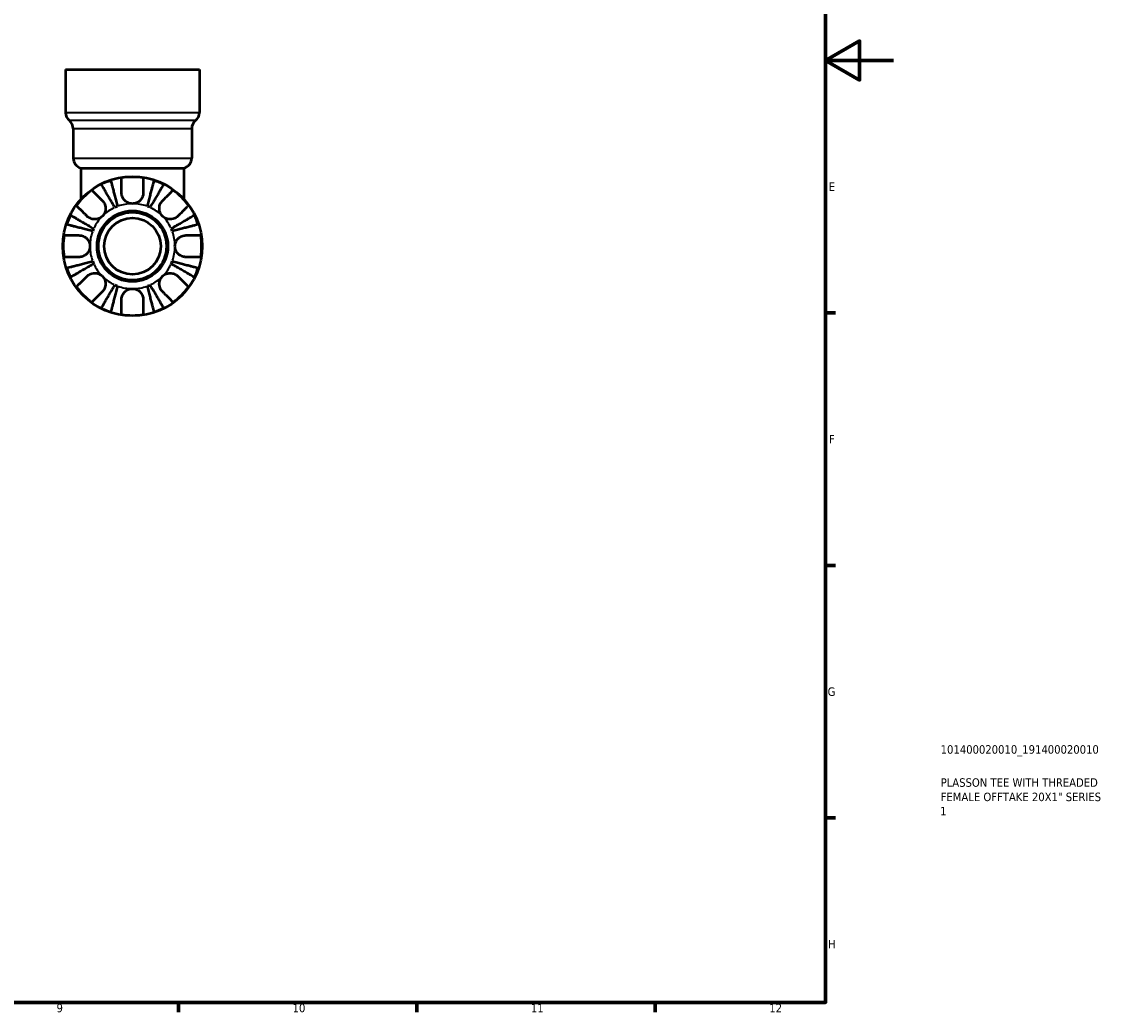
# Model space of a CAD drawing. Header units: millimetres. Extents: x 0 to 905, y 0 to 693.
# Tile 8 of 11: x 585 to 905, y 17 to 308. Entities that reach past the tile are written whole.
import ezdxf

# ---------------------------------------------------------------- set-up
doc = ezdxf.new("R2010")
doc.units = ezdxf.units.MM
for name, color, linetype, lineweight in [('Border (ISO)', 7, 'Continuous', 70), ('Title (ISO)', 7, 'Continuous', 50), ('Visible (ISO)', 7, 'Continuous', 50), ('Visible Narrow (ISO)', 7, 'Continuous', 35)]:
    doc.layers.add(name, color=color, linetype=linetype, lineweight=lineweight)
doc.styles.add('Note Text (ISO)', font='tahoma.ttf')

# ---------------------------------------------------------------- blocks, each defined once
blk = doc.blocks.new('Borders Default Border')
at = {"layer": 'Border (ISO)'}
for p, q in [((821, 222.75), (823.9, 222.75)), ((821, 148.5), (823.9, 148.5)), ((821, 74.25), (823.9, 74.25)), ((630.75, 20), (630.75, 17.1)), ((700.83, 20), (700.83, 17.1)), ((770.92, 20), (770.92, 17.1))]:
    blk.add_line(p, q, dxfattribs=at)
at = {"layer": 'Border (ISO)', "flags": 128}
for points in [[(20, 20), (20, 574), (821, 574), (821, 20), (20, 20)], [(841, 297), (821, 297), (831, 302.77), (831, 291.23), (821, 297)]]:
    blk.add_lwpolyline(points, dxfattribs=at)
at = {"layer": 'Border (ISO)', "color": 232, "true_color": 0xca0064, "char_height": 2.5, "attachment_point": 7, "style": 'Note Text (ISO)'}
for s, insert in [('E', (821.94, 258.63)), ('F', (822, 184.38)), ('G', (821.61, 110.08)), ('H', (821.74, 35.88)), ('9', (594.88, 17.05)), ('10', (664.29, 17.05)), ('11', (734.37, 17.1)), ('12', (804.46, 17.1))]:
    blk.add_mtext(s, dxfattribs=dict(at, insert=insert))
blk = doc.blocks.new('Title Blocks ISO')
at = {"layer": 'Title (ISO)', "color": 232, "true_color": 0xca0064, "style": 'Note Text (ISO)'}
for tag, p in [('PART_NUMBER_001', (33.84, 73.13)), ('DESCRIPTION_001', (33.84, 63.4)), ('DESCRIPTION_002', (33.84, 59.18)), ('DESCRIPTION_003', (33.71, 55))]:
    blk.add_attdef(tag, p, '', height=2.5, dxfattribs=at)

msp = doc.modelspace()

# ---------------------------------------------------------------- linework, layer by layer
at = {"layer": 'Visible (ISO)'}
for p, q in [((597.512, 294.377), (636.89, 294.377)), ((597.512, 294.377), (597.512, 281.669)), ((636.89, 294.377), (636.89, 281.669)), ((599.783, 276.94), (599.783, 268.3)), ((634.618, 276.94), (634.618, 268.3)), ((602.055, 265.367), (632.346, 265.367)), ((602.055, 265.367), (602.055, 256.193)), ((632.346, 265.367), (632.346, 256.193))]:
    msp.add_line(p, q, dxfattribs=at)
for radius in [20.5, 10.41, 10, 8.333]:
    msp.add_circle((617.201, 242.377), radius, dxfattribs=at)
for centre, radius, start, end in [((600.541, 281.669), 3.029, 180, 231.31781), ((633.861, 281.669), 3.029, 308.68219, 0), ((596.754, 276.94), 3.029, 0, 51.31781), ((637.647, 276.94), 3.029, 128.68219, 180), ((602.812, 268.3), 3.029, 180, 255.52249), ((631.589, 268.3), 3.029, 284.47751, 0), ((617.201, 242.377), 20.338, 80.94758, 99.05242), ((617.201, 242.377), 20.338, 108.28521, 116.71479), ((617.201, 242.377), 20.338, 63.28521, 71.71479), ((617.201, 242.377), 20.338, 125.94758, 144.05242), ((617.201, 242.377), 20.338, 35.94758, 54.05242), ((617.201, 242.377), 12.5, 110.66622, 114.33378), ((617.201, 242.377), 12.5, 65.66622, 69.33378), ((617.201, 242.377), 20.338, 153.28521, 161.71479), ((617.201, 242.377), 20.338, 18.28521, 26.71479), ((617.201, 242.377), 12.5, 155.66622, 159.33378), ((617.201, 242.377), 12.5, 20.66622, 24.33378), ((617.201, 242.377), 20.338, 170.94758, 189.05242), ((617.201, 242.377), 20.338, 350.94758, 9.05242), ((617.201, 242.377), 12.5, 200.66622, 204.33378), ((617.201, 242.377), 12.5, 335.66622, 339.33378), ((617.201, 242.377), 20.338, 198.28521, 206.71479), ((617.201, 242.377), 20.338, 333.28521, 341.71479), ((617.201, 242.377), 20.338, 215.94758, 234.05242), ((617.201, 242.377), 12.5, 245.66622, 249.33378), ((617.201, 242.377), 12.5, 290.66622, 294.33378), ((617.201, 242.377), 20.338, 305.94758, 324.05242), ((617.201, 242.377), 20.338, 243.28521, 251.71479), ((617.201, 242.377), 20.338, 288.28521, 296.71479), ((617.201, 242.377), 20.338, 260.94758, 279.05242)]:
    msp.add_arc(centre, radius, start, end, dxfattribs=at)
for points, knots in [([(614.001, 258.077), (614.001, 258.402), (614.001, 258.729), (614.001, 259.496), (614.001, 259.918), (614.001, 260.624), (614.001, 260.972), (614.001, 261.574), (614.001, 261.827), (614.001, 262.2), (614.001, 262.358), (614.001, 262.463)], [4.03217579, 4.03217579, 4.03217579, 4.03217579, 4.13513094, 4.13513094, 4.28512034, 4.28512034, 4.43331426, 4.43331426, 4.58150818, 4.58150818, 4.72425651, 4.72425651, 4.72425651, 4.72425651]), ([(620.401, 262.463), (620.401, 262.358), (620.401, 262.2), (620.401, 261.827), (620.401, 261.574), (620.401, 260.972), (620.401, 260.624), (620.401, 259.918), (620.401, 259.496), (620.401, 258.729), (620.401, 258.402), (620.401, 258.077)], [0.1517835, 0.1517835, 0.1517835, 0.1517835, 0.29453183, 0.29453183, 0.44272575, 0.44272575, 0.59091966, 0.59091966, 0.74090906, 0.74090906, 0.84386421, 0.84386421, 0.84386421, 0.84386421]), ([(612.05, 253.767), (611.798, 254.195), (611.523, 254.662), (610.983, 255.578), (610.719, 256.026), (610.254, 256.815), (610.01, 257.23), (609.555, 258.003), (609.343, 258.362), (608.988, 258.965), (608.812, 259.264), (608.508, 259.78), (608.38, 259.997), (608.191, 260.318), (608.111, 260.454), (608.058, 260.545)], [3.5727317, 3.5727317, 3.5727317, 3.5727317, 3.721745, 3.721745, 3.8707582, 3.8707582, 4.019183, 4.019183, 4.1676079, 4.1676079, 4.3157226, 4.3157226, 4.4638373, 4.4638373, 4.6079695, 4.6079695, 4.6079695, 4.6079695]), ([(610.82, 261.689), (610.846, 261.587), (610.885, 261.434), (610.979, 261.073), (611.042, 260.829), (611.192, 260.25), (611.279, 259.914), (611.454, 259.237), (611.558, 258.833), (611.783, 257.964), (611.903, 257.499), (612.133, 256.611), (612.263, 256.108), (612.529, 255.079), (612.665, 254.554), (612.789, 254.073)], [0.1517731, 0.1517731, 0.1517731, 0.1517731, 0.2959053, 0.2959053, 0.44402, 0.44402, 0.5921347, 0.5921347, 0.7405595, 0.7405595, 0.8889844, 0.8889844, 1.0379976, 1.0379976, 1.1870108, 1.1870108, 1.1870108, 1.1870108]), ([(621.612, 254.073), (621.737, 254.554), (621.872, 255.079), (622.138, 256.108), (622.269, 256.611), (622.498, 257.499), (622.618, 257.964), (622.843, 258.833), (622.948, 259.237), (623.123, 259.914), (623.21, 260.25), (623.36, 260.829), (623.423, 261.073), (623.516, 261.434), (623.556, 261.587), (623.582, 261.689)], [3.5727317, 3.5727317, 3.5727317, 3.5727317, 3.721745, 3.721745, 3.8707582, 3.8707582, 4.019183, 4.019183, 4.1676079, 4.1676079, 4.3157226, 4.3157226, 4.4638373, 4.4638373, 4.6079695, 4.6079695, 4.6079695, 4.6079695]), ([(626.344, 260.545), (626.291, 260.454), (626.21, 260.318), (626.021, 259.997), (625.893, 259.78), (625.589, 259.264), (625.413, 258.965), (625.058, 258.362), (624.847, 258.003), (624.391, 257.23), (624.147, 256.815), (623.682, 256.026), (623.418, 255.578), (622.879, 254.662), (622.603, 254.195), (622.351, 253.767)], [0.1517731, 0.1517731, 0.1517731, 0.1517731, 0.2959053, 0.2959053, 0.44402, 0.44402, 0.5921347, 0.5921347, 0.7405595, 0.7405595, 0.8889844, 0.8889844, 1.0379976, 1.0379976, 1.1870108, 1.1870108, 1.1870108, 1.1870108]), ([(605.261, 258.842), (605.335, 258.768), (605.447, 258.657), (605.711, 258.393), (605.889, 258.214), (606.315, 257.789), (606.561, 257.542), (607.06, 257.043), (607.359, 256.745), (607.901, 256.202), (608.133, 255.971), (608.362, 255.742)], [0.1517835, 0.1517835, 0.1517835, 0.1517835, 0.29453183, 0.29453183, 0.44272575, 0.44272575, 0.59091966, 0.59091966, 0.74090906, 0.74090906, 0.84386421, 0.84386421, 0.84386421, 0.84386421]), ([(617.201, 254.877), (616.969, 254.877), (616.737, 254.903), (616.264, 255.007), (616.023, 255.091), (615.426, 255.383), (615.096, 255.633), (614.638, 256.141), (614.483, 256.366), (614.279, 256.761), (614.212, 256.922), (614.109, 257.238), (614.071, 257.392), (614.015, 257.725), (614.001, 257.902), (614.001, 258.077)], [0, 0, 0, 0, 0.06960453, 0.06960453, 0.14559569, 0.14559569, 0.26884906, 0.26884906, 0.35168426, 0.35168426, 0.40551291, 0.40551291, 0.45571277, 0.45571277, 0.51333093, 0.51333093, 0.51333093, 0.51333093]), ([(620.401, 258.077), (620.401, 258.044), (620.4, 258.011), (620.393, 257.796), (620.372, 257.613), (620.303, 257.278), (620.26, 257.126), (620.142, 256.803), (620.063, 256.634), (619.814, 256.206), (619.622, 255.962), (619.114, 255.484), (618.787, 255.272), (618.041, 254.961), (617.623, 254.877), (617.201, 254.877)], [-0.51941856, -0.51941856, -0.51941856, -0.51941856, -0.50814121, -0.50814121, -0.44746114, -0.44746114, -0.39689748, -0.39689748, -0.33842903, -0.33842903, -0.24344262, -0.24344262, -0.12683785, -0.12683785, 0, 0, 0, 0]), ([(626.04, 255.742), (626.269, 255.971), (626.5, 256.202), (627.042, 256.745), (627.341, 257.043), (627.84, 257.542), (628.087, 257.789), (628.512, 258.214), (628.691, 258.393), (628.955, 258.657), (629.066, 258.768), (629.14, 258.842)], [4.03217579, 4.03217579, 4.03217579, 4.03217579, 4.13513094, 4.13513094, 4.28512034, 4.28512034, 4.43331426, 4.43331426, 4.58150818, 4.58150818, 4.72425651, 4.72425651, 4.72425651, 4.72425651]), ([(603.836, 251.216), (603.607, 251.446), (603.376, 251.677), (602.834, 252.219), (602.535, 252.518), (602.036, 253.017), (601.789, 253.263), (601.364, 253.689), (601.185, 253.868), (600.921, 254.131), (600.81, 254.243), (600.736, 254.317)], [4.03217579, 4.03217579, 4.03217579, 4.03217579, 4.13513094, 4.13513094, 4.28512034, 4.28512034, 4.43331426, 4.43331426, 4.58150818, 4.58150818, 4.72425651, 4.72425651, 4.72425651, 4.72425651]), ([(608.362, 255.742), (608.461, 255.642), (608.555, 255.535), (608.767, 255.257), (608.878, 255.08), (609.062, 254.705), (609.136, 254.508), (609.266, 254.024), (609.303, 253.733), (609.294, 253.035), (609.212, 252.635), (608.897, 251.87), (608.661, 251.515), (608.362, 251.216)], [-0.51605321, -0.51605321, -0.51605321, -0.51605321, -0.46927389, -0.46927389, -0.40272959, -0.40272959, -0.33754407, -0.33754407, -0.24860938, -0.24860938, -0.12674173, -0.12674173, 0, 0, 0, 0]), ([(626.04, 251.216), (625.892, 251.364), (625.759, 251.525), (625.519, 251.884), (625.415, 252.082), (625.205, 252.606), (625.129, 252.941), (625.089, 253.597), (625.116, 253.91), (625.237, 254.424), (625.308, 254.627), (625.484, 255.009), (625.588, 255.186), (625.808, 255.491), (625.92, 255.622), (626.04, 255.742)], [0, 0, 0, 0, 0.0626039, 0.0626039, 0.12946018, 0.12946018, 0.23227607, 0.23227607, 0.32766079, 0.32766079, 0.39439512, 0.39439512, 0.45981717, 0.45981717, 0.51643089, 0.51643089, 0.51643089, 0.51643089]), ([(633.666, 254.317), (633.591, 254.243), (633.48, 254.131), (633.216, 253.868), (633.038, 253.689), (632.612, 253.263), (632.366, 253.017), (631.867, 252.518), (631.568, 252.219), (631.026, 251.677), (630.794, 251.446), (630.565, 251.216)], [0.1517835, 0.1517835, 0.1517835, 0.1517835, 0.29453183, 0.29453183, 0.44272575, 0.44272575, 0.59091966, 0.59091966, 0.74090906, 0.74090906, 0.84386421, 0.84386421, 0.84386421, 0.84386421]), ([(599.033, 251.521), (599.124, 251.467), (599.26, 251.387), (599.581, 251.198), (599.798, 251.07), (600.314, 250.766), (600.613, 250.59), (601.216, 250.235), (601.575, 250.023), (602.348, 249.568), (602.763, 249.324), (603.552, 248.859), (604, 248.595), (604.916, 248.056), (605.383, 247.78), (605.811, 247.528)], [0.1517731, 0.1517731, 0.1517731, 0.1517731, 0.2959053, 0.2959053, 0.44402, 0.44402, 0.5921347, 0.5921347, 0.7405595, 0.7405595, 0.8889844, 0.8889844, 1.0379976, 1.0379976, 1.1870108, 1.1870108, 1.1870108, 1.1870108]), ([(608.362, 251.216), (608.214, 251.069), (608.053, 250.936), (607.694, 250.696), (607.497, 250.592), (606.972, 250.382), (606.637, 250.306), (605.981, 250.266), (605.668, 250.293), (605.154, 250.414), (604.951, 250.485), (604.569, 250.661), (604.392, 250.765), (604.087, 250.985), (603.956, 251.096), (603.836, 251.216)], [0, 0, 0, 0, 0.0626039, 0.0626039, 0.12946018, 0.12946018, 0.23227607, 0.23227607, 0.32766079, 0.32766079, 0.39439512, 0.39439512, 0.45981717, 0.45981717, 0.51643089, 0.51643089, 0.51643089, 0.51643089]), ([(630.565, 251.216), (630.465, 251.117), (630.358, 251.023), (630.081, 250.811), (629.904, 250.701), (629.528, 250.516), (629.332, 250.442), (628.847, 250.313), (628.557, 250.276), (627.858, 250.284), (627.458, 250.366), (626.693, 250.681), (626.338, 250.918), (626.04, 251.216)], [-0.51605321, -0.51605321, -0.51605321, -0.51605321, -0.46927389, -0.46927389, -0.40272959, -0.40272959, -0.33754407, -0.33754407, -0.24860938, -0.24860938, -0.12674173, -0.12674173, 0, 0, 0, 0]), ([(628.59, 247.528), (629.018, 247.78), (629.486, 248.056), (630.401, 248.595), (630.849, 248.859), (631.639, 249.324), (632.053, 249.568), (632.826, 250.023), (633.186, 250.235), (633.788, 250.59), (634.087, 250.766), (634.603, 251.07), (634.82, 251.198), (635.141, 251.387), (635.278, 251.467), (635.368, 251.521)], [3.5727317, 3.5727317, 3.5727317, 3.5727317, 3.721745, 3.721745, 3.8707582, 3.8707582, 4.019183, 4.019183, 4.1676079, 4.1676079, 4.3157226, 4.3157226, 4.4638373, 4.4638373, 4.6079695, 4.6079695, 4.6079695, 4.6079695]), ([(605.505, 246.789), (605.024, 246.913), (604.499, 247.049), (603.47, 247.315), (602.967, 247.445), (602.08, 247.675), (601.614, 247.795), (600.745, 248.02), (600.342, 248.124), (599.664, 248.299), (599.328, 248.386), (598.749, 248.536), (598.505, 248.599), (598.144, 248.693), (597.991, 248.732), (597.889, 248.759)], [3.5727317, 3.5727317, 3.5727317, 3.5727317, 3.721745, 3.721745, 3.8707582, 3.8707582, 4.019183, 4.019183, 4.1676079, 4.1676079, 4.3157226, 4.3157226, 4.4638373, 4.4638373, 4.6079695, 4.6079695, 4.6079695, 4.6079695]), ([(636.512, 248.759), (636.41, 248.732), (636.257, 248.693), (635.896, 248.599), (635.653, 248.536), (635.073, 248.386), (634.737, 248.299), (634.06, 248.124), (633.656, 248.02), (632.787, 247.795), (632.322, 247.675), (631.435, 247.445), (630.931, 247.315), (629.902, 247.049), (629.377, 246.913), (628.896, 246.789)], [0.1517731, 0.1517731, 0.1517731, 0.1517731, 0.2959053, 0.2959053, 0.44402, 0.44402, 0.5921347, 0.5921347, 0.7405595, 0.7405595, 0.8889844, 0.8889844, 1.0379976, 1.0379976, 1.1870108, 1.1870108, 1.1870108, 1.1870108]), ([(597.116, 245.577), (597.221, 245.577), (597.378, 245.577), (597.751, 245.577), (598.004, 245.577), (598.606, 245.577), (598.954, 245.577), (599.66, 245.577), (600.083, 245.577), (600.849, 245.577), (601.176, 245.577), (601.501, 245.577)], [0.1517835, 0.1517835, 0.1517835, 0.1517835, 0.29453183, 0.29453183, 0.44272575, 0.44272575, 0.59091966, 0.59091966, 0.74090906, 0.74090906, 0.84386421, 0.84386421, 0.84386421, 0.84386421]), ([(601.501, 245.577), (601.637, 245.577), (601.774, 245.569), (602.119, 245.524), (602.326, 245.477), (602.727, 245.341), (602.92, 245.254), (603.355, 245.002), (603.586, 244.823), (604.073, 244.323), (604.299, 243.982), (604.617, 243.218), (604.701, 242.8), (604.701, 242.377)], [-0.5159245, -0.5159245, -0.5159245, -0.5159245, -0.47074715, -0.47074715, -0.40311077, -0.40311077, -0.33740557, -0.33740557, -0.24866964, -0.24866964, -0.12673966, -0.12673966, 0, 0, 0, 0]), ([(629.701, 242.377), (629.701, 242.782), (629.777, 243.182), (630.053, 243.878), (630.231, 244.175), (630.663, 244.688), (630.907, 244.901), (631.364, 245.193), (631.56, 245.291), (631.959, 245.443), (632.159, 245.497), (632.541, 245.562), (632.722, 245.577), (632.901, 245.577)], [-2.21111993, -2.21111993, -2.21111993, -2.21111993, -2.0898399, -2.0898399, -1.98614814, -1.98614814, -1.88775858, -1.88775858, -1.81973063, -1.81973063, -1.75376732, -1.75376732, -1.69399568, -1.69399568, -1.69399568, -1.69399568]), ([(632.901, 245.577), (633.225, 245.577), (633.552, 245.577), (634.319, 245.577), (634.741, 245.577), (635.447, 245.577), (635.796, 245.577), (636.397, 245.577), (636.65, 245.577), (637.023, 245.577), (637.181, 245.577), (637.286, 245.577)], [4.03217579, 4.03217579, 4.03217579, 4.03217579, 4.13513094, 4.13513094, 4.28512034, 4.28512034, 4.43331426, 4.43331426, 4.58150818, 4.58150818, 4.72425651, 4.72425651, 4.72425651, 4.72425651]), ([(604.701, 242.377), (604.701, 241.973), (604.624, 241.573), (604.348, 240.877), (604.17, 240.58), (603.739, 240.067), (603.494, 239.854), (603.037, 239.562), (602.841, 239.464), (602.443, 239.312), (602.243, 239.258), (601.861, 239.192), (601.679, 239.177), (601.501, 239.177)], [-2.21111993, -2.21111993, -2.21111993, -2.21111993, -2.0898399, -2.0898399, -1.98614814, -1.98614814, -1.88775858, -1.88775858, -1.81973063, -1.81973063, -1.75376732, -1.75376732, -1.69399568, -1.69399568, -1.69399568, -1.69399568]), ([(632.901, 239.177), (632.765, 239.177), (632.627, 239.186), (632.283, 239.231), (632.076, 239.278), (631.675, 239.414), (631.482, 239.501), (631.047, 239.753), (630.816, 239.932), (630.328, 240.432), (630.103, 240.773), (629.784, 241.537), (629.701, 241.955), (629.701, 242.377)], [-0.5159245, -0.5159245, -0.5159245, -0.5159245, -0.47074715, -0.47074715, -0.40311077, -0.40311077, -0.33740557, -0.33740557, -0.24866964, -0.24866964, -0.12673966, -0.12673966, 0, 0, 0, 0]), ([(601.501, 239.177), (601.176, 239.177), (600.849, 239.177), (600.083, 239.177), (599.66, 239.177), (598.954, 239.177), (598.606, 239.177), (598.004, 239.177), (597.751, 239.177), (597.378, 239.177), (597.221, 239.177), (597.116, 239.177)], [4.03217579, 4.03217579, 4.03217579, 4.03217579, 4.13513094, 4.13513094, 4.28512034, 4.28512034, 4.43331426, 4.43331426, 4.58150818, 4.58150818, 4.72425651, 4.72425651, 4.72425651, 4.72425651]), ([(597.889, 235.996), (597.991, 236.023), (598.144, 236.062), (598.505, 236.156), (598.749, 236.219), (599.328, 236.369), (599.664, 236.455), (600.342, 236.631), (600.745, 236.735), (601.614, 236.96), (602.08, 237.08), (602.967, 237.309), (603.47, 237.44), (604.499, 237.706), (605.024, 237.842), (605.505, 237.966)], [0.1517731, 0.1517731, 0.1517731, 0.1517731, 0.2959053, 0.2959053, 0.44402, 0.44402, 0.5921347, 0.5921347, 0.7405595, 0.7405595, 0.8889844, 0.8889844, 1.0379976, 1.0379976, 1.1870108, 1.1870108, 1.1870108, 1.1870108]), ([(605.811, 237.227), (605.383, 236.975), (604.916, 236.699), (604, 236.16), (603.552, 235.896), (602.763, 235.431), (602.348, 235.187), (601.575, 234.732), (601.216, 234.52), (600.613, 234.165), (600.314, 233.989), (599.798, 233.685), (599.581, 233.557), (599.26, 233.368), (599.124, 233.288), (599.033, 233.234)], [3.5727317, 3.5727317, 3.5727317, 3.5727317, 3.721745, 3.721745, 3.8707582, 3.8707582, 4.019183, 4.019183, 4.1676079, 4.1676079, 4.3157226, 4.3157226, 4.4638373, 4.4638373, 4.6079695, 4.6079695, 4.6079695, 4.6079695]), ([(635.368, 233.234), (635.278, 233.288), (635.141, 233.368), (634.82, 233.557), (634.603, 233.685), (634.087, 233.989), (633.788, 234.165), (633.186, 234.52), (632.826, 234.732), (632.053, 235.187), (631.639, 235.431), (630.849, 235.896), (630.401, 236.16), (629.486, 236.699), (629.018, 236.975), (628.59, 237.227)], [0.1517731, 0.1517731, 0.1517731, 0.1517731, 0.2959053, 0.2959053, 0.44402, 0.44402, 0.5921347, 0.5921347, 0.7405595, 0.7405595, 0.8889844, 0.8889844, 1.0379976, 1.0379976, 1.1870108, 1.1870108, 1.1870108, 1.1870108]), ([(628.896, 237.966), (629.377, 237.842), (629.902, 237.706), (630.931, 237.44), (631.435, 237.309), (632.322, 237.08), (632.787, 236.96), (633.656, 236.735), (634.06, 236.631), (634.737, 236.455), (635.073, 236.369), (635.653, 236.219), (635.896, 236.156), (636.257, 236.062), (636.41, 236.023), (636.512, 235.996)], [3.5727317, 3.5727317, 3.5727317, 3.5727317, 3.721745, 3.721745, 3.8707582, 3.8707582, 4.019183, 4.019183, 4.1676079, 4.1676079, 4.3157226, 4.3157226, 4.4638373, 4.4638373, 4.6079695, 4.6079695, 4.6079695, 4.6079695]), ([(637.286, 239.177), (637.181, 239.177), (637.023, 239.177), (636.65, 239.177), (636.397, 239.177), (635.796, 239.177), (635.447, 239.177), (634.741, 239.177), (634.319, 239.177), (633.552, 239.177), (633.225, 239.177), (632.901, 239.177)], [0.1517835, 0.1517835, 0.1517835, 0.1517835, 0.29453183, 0.29453183, 0.44272575, 0.44272575, 0.59091966, 0.59091966, 0.74090906, 0.74090906, 0.84386421, 0.84386421, 0.84386421, 0.84386421]), ([(603.836, 233.539), (603.936, 233.638), (604.043, 233.732), (604.321, 233.944), (604.498, 234.054), (604.873, 234.239), (605.07, 234.313), (605.554, 234.442), (605.845, 234.479), (606.543, 234.471), (606.943, 234.389), (607.708, 234.074), (608.063, 233.837), (608.362, 233.539)], [-0.51605321, -0.51605321, -0.51605321, -0.51605321, -0.46927389, -0.46927389, -0.40272959, -0.40272959, -0.33754407, -0.33754407, -0.24860938, -0.24860938, -0.12674173, -0.12674173, 0, 0, 0, 0]), ([(626.04, 233.539), (626.187, 233.686), (626.349, 233.819), (626.707, 234.059), (626.905, 234.163), (627.429, 234.373), (627.765, 234.449), (628.42, 234.489), (628.734, 234.462), (629.248, 234.341), (629.451, 234.27), (629.832, 234.094), (630.009, 233.99), (630.314, 233.77), (630.445, 233.658), (630.565, 233.539)], [0, 0, 0, 0, 0.0626039, 0.0626039, 0.12946018, 0.12946018, 0.23227607, 0.23227607, 0.32766079, 0.32766079, 0.39439512, 0.39439512, 0.45981717, 0.45981717, 0.51643089, 0.51643089, 0.51643089, 0.51643089]), ([(600.736, 230.438), (600.81, 230.512), (600.921, 230.623), (601.185, 230.887), (601.364, 231.066), (601.789, 231.492), (602.036, 231.738), (602.535, 232.237), (602.834, 232.536), (603.376, 233.078), (603.607, 233.309), (603.836, 233.539)], [0.1517835, 0.1517835, 0.1517835, 0.1517835, 0.29453183, 0.29453183, 0.44272575, 0.44272575, 0.59091966, 0.59091966, 0.74090906, 0.74090906, 0.84386421, 0.84386421, 0.84386421, 0.84386421]), ([(608.058, 224.21), (608.111, 224.301), (608.191, 224.437), (608.38, 224.758), (608.508, 224.975), (608.812, 225.491), (608.988, 225.79), (609.343, 226.393), (609.555, 226.752), (610.01, 227.525), (610.254, 227.939), (610.719, 228.729), (610.983, 229.177), (611.523, 230.093), (611.798, 230.56), (612.05, 230.988)], [0.1517731, 0.1517731, 0.1517731, 0.1517731, 0.2959053, 0.2959053, 0.44402, 0.44402, 0.5921347, 0.5921347, 0.7405595, 0.7405595, 0.8889844, 0.8889844, 1.0379976, 1.0379976, 1.1870108, 1.1870108, 1.1870108, 1.1870108]), ([(608.362, 233.539), (608.509, 233.391), (608.642, 233.229), (608.882, 232.871), (608.986, 232.673), (609.197, 232.149), (609.272, 231.814), (609.313, 231.158), (609.285, 230.844), (609.164, 230.331), (609.093, 230.127), (608.917, 229.746), (608.814, 229.569), (608.594, 229.264), (608.482, 229.133), (608.362, 229.013)], [0, 0, 0, 0, 0.0626039, 0.0626039, 0.12946018, 0.12946018, 0.23227607, 0.23227607, 0.32766079, 0.32766079, 0.39439512, 0.39439512, 0.45981717, 0.45981717, 0.51643089, 0.51643089, 0.51643089, 0.51643089]), ([(612.789, 230.682), (612.665, 230.201), (612.529, 229.676), (612.263, 228.647), (612.133, 228.143), (611.903, 227.256), (611.783, 226.791), (611.558, 225.922), (611.454, 225.518), (611.279, 224.841), (611.192, 224.505), (611.042, 223.926), (610.979, 223.682), (610.885, 223.321), (610.846, 223.168), (610.82, 223.066)], [3.5727317, 3.5727317, 3.5727317, 3.5727317, 3.721745, 3.721745, 3.8707582, 3.8707582, 4.019183, 4.019183, 4.1676079, 4.1676079, 4.3157226, 4.3157226, 4.4638373, 4.4638373, 4.6079695, 4.6079695, 4.6079695, 4.6079695]), ([(623.582, 223.066), (623.556, 223.168), (623.516, 223.321), (623.423, 223.682), (623.36, 223.926), (623.21, 224.505), (623.123, 224.841), (622.948, 225.518), (622.843, 225.922), (622.618, 226.791), (622.498, 227.256), (622.269, 228.143), (622.138, 228.647), (621.872, 229.676), (621.737, 230.201), (621.612, 230.682)], [0.1517731, 0.1517731, 0.1517731, 0.1517731, 0.2959053, 0.2959053, 0.44402, 0.44402, 0.5921347, 0.5921347, 0.7405595, 0.7405595, 0.8889844, 0.8889844, 1.0379976, 1.0379976, 1.1870108, 1.1870108, 1.1870108, 1.1870108]), ([(622.351, 230.988), (622.603, 230.56), (622.879, 230.093), (623.418, 229.177), (623.682, 228.729), (624.147, 227.939), (624.391, 227.525), (624.847, 226.752), (625.058, 226.393), (625.413, 225.79), (625.589, 225.491), (625.893, 224.975), (626.021, 224.758), (626.21, 224.437), (626.291, 224.301), (626.344, 224.21)], [3.5727317, 3.5727317, 3.5727317, 3.5727317, 3.721745, 3.721745, 3.8707582, 3.8707582, 4.019183, 4.019183, 4.1676079, 4.1676079, 4.3157226, 4.3157226, 4.4638373, 4.4638373, 4.6079695, 4.6079695, 4.6079695, 4.6079695]), ([(626.04, 229.013), (625.94, 229.113), (625.846, 229.22), (625.634, 229.497), (625.524, 229.674), (625.339, 230.05), (625.265, 230.247), (625.136, 230.731), (625.099, 231.022), (625.108, 231.72), (625.189, 232.12), (625.504, 232.885), (625.741, 233.24), (626.04, 233.539)], [-0.51605321, -0.51605321, -0.51605321, -0.51605321, -0.46927389, -0.46927389, -0.40272959, -0.40272959, -0.33754407, -0.33754407, -0.24860938, -0.24860938, -0.12674173, -0.12674173, 0, 0, 0, 0]), ([(630.565, 233.539), (630.794, 233.309), (631.026, 233.078), (631.568, 232.536), (631.867, 232.237), (632.366, 231.738), (632.612, 231.492), (633.038, 231.066), (633.216, 230.887), (633.48, 230.623), (633.591, 230.512), (633.666, 230.438)], [4.03217579, 4.03217579, 4.03217579, 4.03217579, 4.13513094, 4.13513094, 4.28512034, 4.28512034, 4.43331426, 4.43331426, 4.58150818, 4.58150818, 4.72425651, 4.72425651, 4.72425651, 4.72425651]), ([(608.362, 229.013), (608.133, 228.784), (607.901, 228.553), (607.359, 228.01), (607.06, 227.712), (606.561, 227.213), (606.315, 226.966), (605.889, 226.541), (605.711, 226.362), (605.447, 226.098), (605.335, 225.987), (605.261, 225.912)], [4.03217579, 4.03217579, 4.03217579, 4.03217579, 4.13513094, 4.13513094, 4.28512034, 4.28512034, 4.43331426, 4.43331426, 4.58150818, 4.58150818, 4.72425651, 4.72425651, 4.72425651, 4.72425651]), ([(614.001, 226.677), (614.001, 226.813), (614.009, 226.951), (614.054, 227.296), (614.101, 227.502), (614.238, 227.904), (614.325, 228.097), (614.577, 228.532), (614.756, 228.763), (615.255, 229.25), (615.596, 229.476), (616.36, 229.794), (616.778, 229.877), (617.201, 229.877)], [-0.5159245, -0.5159245, -0.5159245, -0.5159245, -0.47074715, -0.47074715, -0.40311077, -0.40311077, -0.33740557, -0.33740557, -0.24866964, -0.24866964, -0.12673966, -0.12673966, 0, 0, 0, 0]), ([(617.201, 229.877), (617.605, 229.877), (618.005, 229.801), (618.701, 229.525), (618.999, 229.347), (619.511, 228.916), (619.724, 228.671), (620.016, 228.214), (620.115, 228.018), (620.266, 227.619), (620.32, 227.42), (620.386, 227.037), (620.401, 226.856), (620.401, 226.677)], [-2.21111993, -2.21111993, -2.21111993, -2.21111993, -2.0898399, -2.0898399, -1.98614814, -1.98614814, -1.88775858, -1.88775858, -1.81973063, -1.81973063, -1.75376732, -1.75376732, -1.69399568, -1.69399568, -1.69399568, -1.69399568]), ([(629.14, 225.912), (629.066, 225.987), (628.955, 226.098), (628.691, 226.362), (628.512, 226.541), (628.087, 226.966), (627.84, 227.213), (627.341, 227.712), (627.042, 228.01), (626.5, 228.553), (626.269, 228.784), (626.04, 229.013)], [0.1517835, 0.1517835, 0.1517835, 0.1517835, 0.29453183, 0.29453183, 0.44272575, 0.44272575, 0.59091966, 0.59091966, 0.74090906, 0.74090906, 0.84386421, 0.84386421, 0.84386421, 0.84386421]), ([(614.001, 222.292), (614.001, 222.397), (614.001, 222.555), (614.001, 222.928), (614.001, 223.181), (614.001, 223.782), (614.001, 224.131), (614.001, 224.837), (614.001, 225.259), (614.001, 226.026), (614.001, 226.353), (614.001, 226.677)], [0.1517835, 0.1517835, 0.1517835, 0.1517835, 0.29453183, 0.29453183, 0.44272575, 0.44272575, 0.59091966, 0.59091966, 0.74090906, 0.74090906, 0.84386421, 0.84386421, 0.84386421, 0.84386421]), ([(620.401, 226.677), (620.401, 226.353), (620.401, 226.026), (620.401, 225.259), (620.401, 224.837), (620.401, 224.131), (620.401, 223.782), (620.401, 223.181), (620.401, 222.928), (620.401, 222.555), (620.401, 222.397), (620.401, 222.292)], [4.03217579, 4.03217579, 4.03217579, 4.03217579, 4.13513094, 4.13513094, 4.28512034, 4.28512034, 4.43331426, 4.43331426, 4.58150818, 4.58150818, 4.72425651, 4.72425651, 4.72425651, 4.72425651])]:
    msp.add_open_spline(points, degree=3, knots=knots, dxfattribs=at)
at = {"layer": 'Visible Narrow (ISO)'}
for p, q in [((597.754, 281.669), (636.647, 281.669)), ((635.526, 279.304), (598.876, 279.304)), ((634.404, 276.94), (599.998, 276.94)), ((599.998, 268.3), (634.404, 268.3))]:
    msp.add_line(p, q, dxfattribs=at)
for start, end in [(115.36709, 133.96669), (91.03331, 109.63291), (70.36709, 88.96669), (46.03331, 64.63291), (136.03331, 154.63291), (25.36709, 43.96669), (160.36709, 178.96669), (1.03331, 19.63291), (181.03331, 199.63291), (340.36709, 358.96669), (205.36709, 223.96669), (316.03331, 334.63291), (226.03331, 244.63291), (250.36709, 268.96669), (271.03331, 289.63291), (295.36709, 313.96669)]:
    msp.add_arc((617.201, 242.377), 12.5, start, end, dxfattribs=at)

# ---------------------------------------------------------------- block references
msp.add_blockref('Borders Default Border', (0, 0))
msp.add_blockref('Title Blocks ISO', (821, 20)).add_auto_attribs({'PART_NUMBER_001': '101400020010_191400020010', 'DESCRIPTION_001': 'PLASSON TEE WITH THREADED', 'DESCRIPTION_002': 'FEMALE OFFTAKE 20X1" SERIES', 'DESCRIPTION_003': '1'})

doc.saveas('drawing.dxf')
